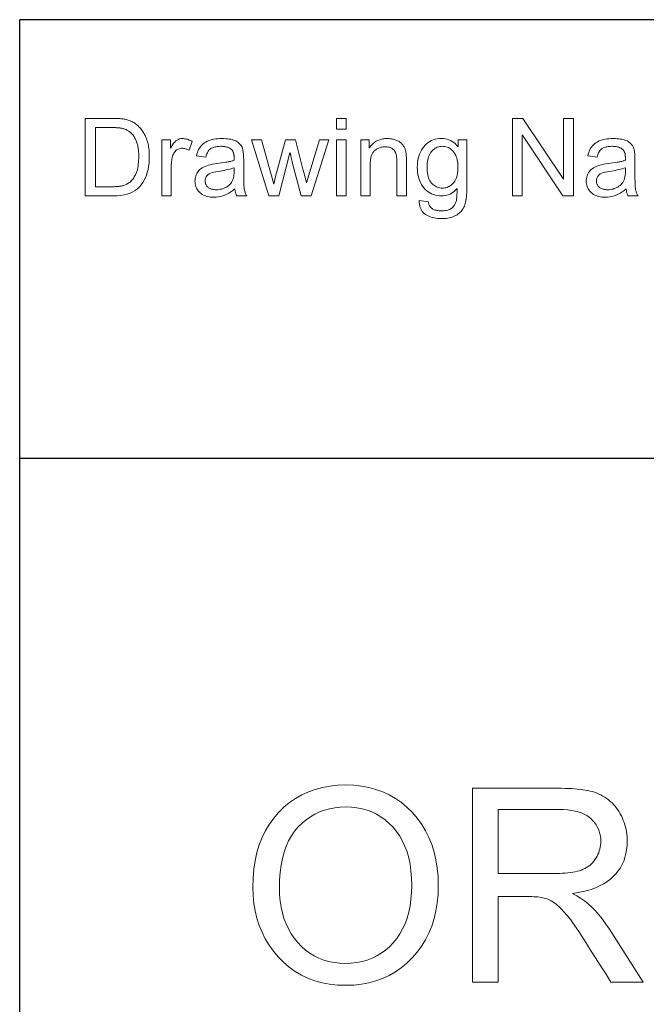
# Model space of a CAD drawing. Extents: x 0 to 841, y 0 to 594.
# Tile 17 of 69: x 458 to 491, y 52 to 103. Entities that reach past the tile are written whole.
import ezdxf

# ---------------------------------------------------------------- set-up
doc = ezdxf.new("R2010")
doc.units = 0

msp = doc.modelspace()

# ---------------------------------------------------------------- linework, layer by layer
at = {"color": 7, "lineweight": 25}
for p, q in [((458.29, 20), (458.29, 102.684)), ((821, 102.684), (458.29, 102.684)), ((458.29, 80.055), (821, 80.055))]:
    msp.add_line(p, q, dxfattribs=at)
at = {"color": 7, "lineweight": 13}
for points in [[(461.672, 97.589), (463.053, 97.589), (463.125, 97.589), (463.194, 97.588), (463.262, 97.586), (463.327, 97.583), (463.391, 97.58), (463.452, 97.576), (463.512, 97.571), (463.569, 97.565), (463.624, 97.559), (463.678, 97.552), (463.73, 97.544), (463.782, 97.533), (463.833, 97.521), (463.884, 97.506), (463.934, 97.489), (463.984, 97.47), (464.033, 97.448), (464.082, 97.425), (464.131, 97.4), (464.179, 97.372), (464.226, 97.342), (464.272, 97.311), (464.316, 97.276), (464.36, 97.24), (464.402, 97.202), (464.443, 97.161), (464.483, 97.119), (464.522, 97.074), (464.56, 97.027), (464.596, 96.978), (464.631, 96.927), (464.664, 96.874), (464.696, 96.82), (464.727, 96.765), (464.756, 96.708), (464.783, 96.65), (464.809, 96.59), (464.833, 96.528), (464.856, 96.465), (464.877, 96.401), (464.896, 96.334), (464.914, 96.265), (464.929, 96.193), (464.943, 96.118), (464.954, 96.04), (464.963, 95.96), (464.97, 95.877), (464.975, 95.791), (464.978, 95.702), (464.979, 95.611), (464.975, 95.437), (464.963, 95.27), (464.942, 95.109), (464.912, 94.954), (464.874, 94.806), (464.828, 94.663), (464.773, 94.528), (464.71, 94.398), (464.639, 94.275), (464.559, 94.158), (464.469, 94.05), (464.367, 93.953), (464.253, 93.868), (464.126, 93.794), (463.988, 93.731), (463.837, 93.68), (463.674, 93.64), (463.499, 93.612), (463.312, 93.595), (463.113, 93.589), (461.672, 93.589)], [(475.129, 97.032), (474.638, 97.032), (474.638, 97.589), (475.129, 97.589)], [(486.862, 93.589), (486.319, 93.589), (484.229, 96.73), (484.218, 96.73), (484.218, 93.589), (483.716, 93.589), (483.716, 97.589), (484.256, 97.589), (486.346, 94.449), (486.357, 94.449), (486.357, 97.589), (486.862, 97.589)], [(462.202, 94.064), (463.058, 94.064), (463.11, 94.064), (463.161, 94.065), (463.211, 94.067), (463.259, 94.069), (463.306, 94.072), (463.353, 94.076), (463.398, 94.08), (463.442, 94.085), (463.485, 94.09), (463.526, 94.097), (463.568, 94.104), (463.609, 94.114), (463.651, 94.126), (463.692, 94.141), (463.734, 94.157), (463.776, 94.176), (463.818, 94.197), (463.859, 94.221), (463.902, 94.246), (463.944, 94.274), (463.985, 94.305), (464.026, 94.339), (464.064, 94.377), (464.101, 94.419), (464.137, 94.465), (464.172, 94.514), (464.204, 94.567), (464.236, 94.624), (464.266, 94.684), (464.294, 94.749), (464.321, 94.817), (464.345, 94.889), (464.365, 94.966), (464.384, 95.047), (464.399, 95.132), (464.411, 95.221), (464.421, 95.315), (464.428, 95.413), (464.432, 95.515), (464.434, 95.622), (464.433, 95.681), (464.432, 95.74), (464.429, 95.798), (464.425, 95.856), (464.42, 95.912), (464.414, 95.968), (464.408, 96.023), (464.4, 96.077), (464.391, 96.13), (464.38, 96.182), (464.369, 96.234), (464.356, 96.285), (464.34, 96.335), (464.323, 96.384), (464.305, 96.431), (464.284, 96.478), (464.262, 96.525), (464.238, 96.57), (464.212, 96.614), (464.184, 96.657), (464.155, 96.699), (464.125, 96.738), (464.094, 96.775), (464.063, 96.81), (464.03, 96.843), (463.997, 96.873), (463.963, 96.901), (463.928, 96.927), (463.892, 96.95), (463.855, 96.971), (463.818, 96.99), (463.781, 97.008), (463.745, 97.024), (463.708, 97.038), (463.672, 97.051), (463.636, 97.063), (463.6, 97.072), (463.564, 97.081), (463.529, 97.087), (463.494, 97.092), (463.457, 97.097), (463.419, 97.1), (463.379, 97.104), (463.337, 97.106), (463.293, 97.109), (463.247, 97.111), (463.198, 97.112), (463.148, 97.113), (463.096, 97.114), (463.042, 97.114), (462.202, 97.114)], [(467.195, 96.394), (467.026, 95.941), (466.989, 95.961), (466.953, 95.979), (466.917, 95.995), (466.881, 96.009), (466.845, 96.021), (466.809, 96.03), (466.774, 96.038), (466.738, 96.043), (466.703, 96.046), (466.668, 96.047), (466.615, 96.045), (466.563, 96.038), (466.515, 96.025), (466.469, 96.008), (466.426, 95.986), (466.386, 95.959), (466.348, 95.926), (466.313, 95.889), (466.281, 95.847), (466.251, 95.8), (466.224, 95.749), (466.2, 95.694), (466.178, 95.635), (466.16, 95.571), (466.144, 95.504), (466.132, 95.433), (466.122, 95.358), (466.115, 95.279), (466.11, 95.196), (466.109, 95.109), (466.109, 93.589), (465.618, 93.589), (465.618, 96.484), (466.065, 96.484), (466.065, 96.047), (466.076, 96.047), (466.125, 96.143), (466.176, 96.228), (466.23, 96.303), (466.287, 96.369), (466.347, 96.424), (466.41, 96.469), (466.476, 96.504), (466.544, 96.529), (466.616, 96.544), (466.69, 96.549), (466.74, 96.548), (466.791, 96.543), (466.841, 96.535), (466.891, 96.525), (466.942, 96.511), (466.992, 96.493), (467.043, 96.473), (467.094, 96.45), (467.144, 96.423)], [(470.005, 93.589), (469.49, 93.589), (469.476, 93.617), (469.463, 93.647), (469.451, 93.679), (469.439, 93.712), (469.429, 93.747), (469.419, 93.783), (469.41, 93.821), (469.402, 93.861), (469.395, 93.903), (469.389, 93.946), (469.289, 93.866), (469.188, 93.793), (469.085, 93.729), (468.981, 93.674), (468.875, 93.627), (468.768, 93.589), (468.658, 93.559), (468.548, 93.538), (468.436, 93.525), (468.322, 93.521), (468.232, 93.523), (468.146, 93.53), (468.064, 93.541), (467.986, 93.557), (467.912, 93.578), (467.841, 93.603), (467.775, 93.633), (467.712, 93.668), (467.654, 93.706), (467.599, 93.75), (467.548, 93.797), (467.503, 93.848), (467.464, 93.901), (467.429, 93.957), (467.4, 94.016), (467.376, 94.078), (467.358, 94.143), (467.345, 94.211), (467.337, 94.282), (467.334, 94.356), (467.337, 94.427), (467.344, 94.495), (467.357, 94.56), (467.375, 94.624), (467.398, 94.684), (467.426, 94.742), (467.459, 94.798), (467.497, 94.851), (467.541, 94.901), (467.589, 94.949), (467.644, 94.994), (467.706, 95.036), (467.776, 95.075), (467.853, 95.111), (467.938, 95.143), (468.03, 95.173), (468.13, 95.199), (468.237, 95.222), (468.352, 95.242), (468.475, 95.259), (468.933, 95.327), (468.983, 95.335), (469.032, 95.344), (469.079, 95.353), (469.124, 95.363), (469.167, 95.373), (469.208, 95.383), (469.248, 95.394), (469.286, 95.405), (469.322, 95.416), (469.356, 95.428), (469.356, 95.471), (469.355, 95.511), (469.355, 95.549), (469.354, 95.584), (469.352, 95.617), (469.351, 95.647), (469.349, 95.674), (469.347, 95.699), (469.345, 95.721), (469.342, 95.74), (469.339, 95.759), (469.335, 95.777), (469.329, 95.796), (469.323, 95.815), (469.315, 95.834), (469.307, 95.853), (469.297, 95.872), (469.286, 95.891), (469.275, 95.911), (469.262, 95.93), (469.248, 95.949), (469.232, 95.968), (469.214, 95.986), (469.195, 96.003), (469.175, 96.019), (469.153, 96.034), (469.129, 96.049), (469.103, 96.063), (469.076, 96.076), (469.048, 96.088), (469.017, 96.1), (468.985, 96.11), (468.95, 96.119), (468.914, 96.127), (468.875, 96.133), (468.834, 96.139), (468.792, 96.143), (468.747, 96.146), (468.701, 96.148), (468.652, 96.148), (468.59, 96.147), (468.531, 96.144), (468.474, 96.138), (468.42, 96.13), (468.368, 96.119), (468.32, 96.106), (468.274, 96.091), (468.23, 96.073), (468.189, 96.053), (468.151, 96.031), (468.116, 96.006), (468.082, 95.976), (468.051, 95.942), (468.022, 95.905), (467.996, 95.863), (467.972, 95.818), (467.95, 95.768), (467.931, 95.714), (467.914, 95.656), (467.899, 95.594), (467.419, 95.657), (467.437, 95.744), (467.46, 95.826), (467.488, 95.904), (467.522, 95.978), (467.56, 96.047), (467.603, 96.111), (467.651, 96.172), (467.704, 96.227), (467.762, 96.279), (467.825, 96.326), (467.893, 96.368), (467.966, 96.406), (468.044, 96.44), (468.126, 96.469), (468.214, 96.494), (468.306, 96.514), (468.404, 96.529), (468.506, 96.541), (468.613, 96.547), (468.726, 96.549), (468.827, 96.548), (468.923, 96.543), (469.013, 96.536), (469.098, 96.525), (469.178, 96.511), (469.251, 96.494), (469.319, 96.474), (469.382, 96.451), (469.439, 96.425), (469.491, 96.395), (469.538, 96.364), (469.581, 96.331), (469.621, 96.297), (469.656, 96.262), (469.688, 96.225), (469.716, 96.187), (469.741, 96.148), (469.761, 96.108), (469.778, 96.066), (469.791, 96.023), (469.802, 95.978), (469.811, 95.931), (469.82, 95.881), (469.827, 95.828), (469.833, 95.773), (469.838, 95.716), (469.842, 95.656), (469.845, 95.593), (469.846, 95.528), (469.847, 95.461), (469.847, 94.8), (469.847, 94.684), (469.848, 94.575), (469.849, 94.474), (469.851, 94.382), (469.853, 94.297), (469.855, 94.22), (469.858, 94.151), (469.862, 94.09), (469.866, 94.037), (469.87, 93.991), (469.876, 93.95), (469.883, 93.909), (469.892, 93.869), (469.903, 93.828), (469.916, 93.788), (469.93, 93.748), (469.946, 93.708), (469.964, 93.668), (469.984, 93.628)], [(474.234, 96.484), (473.326, 93.589), (472.816, 93.589), (472.357, 95.327), (472.356, 95.329), (472.354, 95.336), (472.351, 95.348), (472.347, 95.365), (472.342, 95.386), (472.335, 95.412), (472.328, 95.442), (472.32, 95.477), (472.31, 95.517), (472.3, 95.562), (472.29, 95.607), (472.28, 95.647), (472.272, 95.683), (472.265, 95.715), (472.259, 95.743), (472.254, 95.767), (472.25, 95.786), (472.248, 95.801), (472.246, 95.812), (472.245, 95.818), (472.234, 95.818), (471.659, 93.589), (471.146, 93.589), (470.256, 96.484), (470.767, 96.484), (471.397, 94.192), (471.495, 94.582), (472.011, 96.484), (472.516, 96.484), (472.906, 94.967), (472.937, 94.847), (472.965, 94.738), (472.991, 94.639), (473.013, 94.552), (473.033, 94.475), (473.049, 94.409), (473.063, 94.354), (473.073, 94.31), (473.081, 94.277), (473.086, 94.255), (473.097, 94.255), (473.754, 96.484)], [(475.129, 93.589), (474.638, 93.589), (474.638, 96.484), (475.129, 96.484)], [(478.245, 93.589), (477.752, 93.589), (477.752, 95.349), (477.75, 95.435), (477.745, 95.516), (477.737, 95.591), (477.726, 95.66), (477.712, 95.724), (477.694, 95.782), (477.673, 95.835), (477.649, 95.882), (477.622, 95.924), (477.592, 95.96), (477.559, 95.992), (477.523, 96.02), (477.485, 96.045), (477.444, 96.067), (477.401, 96.085), (477.356, 96.1), (477.308, 96.112), (477.257, 96.12), (477.204, 96.125), (477.149, 96.127), (477.105, 96.125), (477.062, 96.122), (477.02, 96.117), (476.978, 96.11), (476.936, 96.1), (476.895, 96.088), (476.854, 96.074), (476.814, 96.058), (476.774, 96.04), (476.735, 96.02), (476.697, 95.998), (476.662, 95.974), (476.628, 95.948), (476.597, 95.921), (476.568, 95.892), (476.542, 95.861), (476.518, 95.828), (476.495, 95.794), (476.476, 95.758), (476.458, 95.72), (476.443, 95.68), (476.429, 95.636), (476.416, 95.589), (476.406, 95.539), (476.397, 95.486), (476.389, 95.43), (476.384, 95.37), (476.38, 95.307), (476.377, 95.241), (476.376, 95.172), (476.376, 93.589), (475.885, 93.589), (475.885, 96.484), (476.327, 96.484), (476.327, 96.075), (476.338, 96.075), (476.37, 96.121), (476.403, 96.165), (476.438, 96.206), (476.474, 96.246), (476.512, 96.282), (476.551, 96.317), (476.591, 96.349), (476.633, 96.379), (476.677, 96.406), (476.721, 96.431), (476.768, 96.453), (476.816, 96.474), (476.865, 96.491), (476.915, 96.507), (476.967, 96.52), (477.021, 96.53), (477.076, 96.539), (477.132, 96.545), (477.19, 96.548), (477.249, 96.549), (477.295, 96.549), (477.341, 96.546), (477.387, 96.542), (477.432, 96.536), (477.477, 96.529), (477.523, 96.52), (477.568, 96.509), (477.613, 96.497), (477.658, 96.483), (477.702, 96.468), (477.746, 96.45), (477.788, 96.432), (477.828, 96.411), (477.866, 96.389), (477.902, 96.365), (477.936, 96.34), (477.968, 96.313), (477.998, 96.284), (478.027, 96.254), (478.053, 96.222), (478.077, 96.189), (478.1, 96.156), (478.121, 96.122), (478.139, 96.088), (478.156, 96.053), (478.171, 96.018), (478.185, 95.982), (478.196, 95.946), (478.205, 95.91), (478.213, 95.873), (478.219, 95.834), (478.224, 95.793), (478.229, 95.75), (478.234, 95.703), (478.237, 95.655), (478.24, 95.603), (478.242, 95.549), (478.244, 95.492), (478.245, 95.433), (478.245, 95.371)], [(481.359, 93.979), (481.357, 93.859), (481.354, 93.745), (481.348, 93.637), (481.339, 93.536), (481.328, 93.441), (481.314, 93.352), (481.298, 93.269), (481.28, 93.193), (481.259, 93.122), (481.236, 93.058), (481.209, 92.999), (481.179, 92.942), (481.145, 92.888), (481.107, 92.837), (481.065, 92.788), (481.02, 92.742), (480.97, 92.699), (480.917, 92.658), (480.86, 92.62), (480.799, 92.585), (480.735, 92.553), (480.669, 92.524), (480.6, 92.499), (480.529, 92.477), (480.455, 92.458), (480.379, 92.443), (480.3, 92.431), (480.219, 92.423), (480.135, 92.417), (480.049, 92.416), (479.952, 92.418), (479.859, 92.425), (479.769, 92.435), (479.682, 92.451), (479.599, 92.47), (479.518, 92.494), (479.442, 92.523), (479.368, 92.555), (479.297, 92.593), (479.23, 92.634), (479.168, 92.68), (479.112, 92.732), (479.063, 92.79), (479.021, 92.853), (478.985, 92.922), (478.955, 92.996), (478.932, 93.076), (478.916, 93.161), (478.906, 93.252), (478.903, 93.349), (479.38, 93.275), (479.387, 93.231), (479.397, 93.188), (479.409, 93.148), (479.424, 93.11), (479.442, 93.075), (479.463, 93.041), (479.486, 93.011), (479.512, 92.982), (479.541, 92.956), (479.573, 92.931), (479.607, 92.91), (479.644, 92.89), (479.684, 92.873), (479.727, 92.858), (479.773, 92.846), (479.821, 92.835), (479.873, 92.827), (479.927, 92.821), (479.984, 92.818), (480.043, 92.817), (480.118, 92.818), (480.188, 92.823), (480.254, 92.831), (480.316, 92.842), (480.374, 92.856), (480.428, 92.873), (480.478, 92.893), (480.524, 92.916), (480.565, 92.943), (480.603, 92.972), (480.637, 93.004), (480.668, 93.037), (480.697, 93.072), (480.723, 93.108), (480.746, 93.145), (480.766, 93.184), (480.784, 93.224), (480.798, 93.265), (480.81, 93.308), (480.82, 93.352), (480.827, 93.398), (480.834, 93.448), (480.84, 93.501), (480.845, 93.558), (480.849, 93.618), (480.853, 93.681), (480.856, 93.748), (480.858, 93.818), (480.859, 93.891), (480.859, 93.968), (480.794, 93.896), (480.725, 93.832), (480.653, 93.775), (480.577, 93.726), (480.498, 93.684), (480.416, 93.65), (480.331, 93.623), (480.242, 93.604), (480.15, 93.593), (480.054, 93.589), (479.944, 93.593), (479.837, 93.606), (479.736, 93.627), (479.638, 93.656), (479.545, 93.693), (479.457, 93.739), (479.373, 93.794), (479.293, 93.856), (479.218, 93.927), (479.147, 94.007), (479.082, 94.092), (479.024, 94.182), (478.973, 94.277), (478.928, 94.375), (478.89, 94.479), (478.859, 94.586), (478.836, 94.698), (478.818, 94.814), (478.808, 94.935), (478.805, 95.06), (478.808, 95.185), (478.818, 95.307), (478.835, 95.424), (478.858, 95.536), (478.888, 95.645), (478.925, 95.749), (478.968, 95.849), (479.018, 95.945), (479.074, 96.037), (479.138, 96.124), (479.207, 96.205), (479.281, 96.277), (479.36, 96.341), (479.445, 96.396), (479.535, 96.443), (479.629, 96.481), (479.729, 96.511), (479.834, 96.532), (479.945, 96.545), (480.06, 96.549), (480.161, 96.545), (480.257, 96.533), (480.35, 96.512), (480.44, 96.484), (480.525, 96.446), (480.607, 96.401), (480.684, 96.348), (480.758, 96.286), (480.828, 96.216), (480.895, 96.137), (480.906, 96.137), (480.906, 96.484), (481.359, 96.484)], [(480.101, 93.99), (480.163, 93.993), (480.223, 94), (480.283, 94.013), (480.34, 94.03), (480.397, 94.053), (480.452, 94.08), (480.505, 94.112), (480.557, 94.15), (480.608, 94.192), (480.657, 94.24), (480.704, 94.293), (480.745, 94.353), (480.781, 94.42), (480.813, 94.493), (480.84, 94.574), (480.861, 94.661), (480.878, 94.754), (480.891, 94.855), (480.898, 94.962), (480.9, 95.076), (480.898, 95.177), (480.891, 95.274), (480.879, 95.365), (480.863, 95.452), (480.842, 95.534), (480.817, 95.611), (480.787, 95.684), (480.752, 95.751), (480.712, 95.814), (480.668, 95.871), (480.621, 95.924), (480.571, 95.971), (480.519, 96.013), (480.465, 96.049), (480.409, 96.079), (480.351, 96.104), (480.29, 96.123), (480.227, 96.137), (480.162, 96.146), (480.095, 96.148), (480.027, 96.146), (479.961, 96.137), (479.897, 96.123), (479.837, 96.103), (479.778, 96.077), (479.723, 96.046), (479.67, 96.009), (479.619, 95.967), (479.572, 95.919), (479.526, 95.865), (479.485, 95.806), (479.447, 95.743), (479.414, 95.675), (479.386, 95.604), (479.362, 95.528), (479.342, 95.448), (479.327, 95.364), (479.316, 95.276), (479.309, 95.184), (479.307, 95.087), (479.309, 94.976), (479.316, 94.871), (479.328, 94.772), (479.344, 94.68), (479.364, 94.593), (479.39, 94.513), (479.42, 94.439), (479.454, 94.371), (479.494, 94.309), (479.537, 94.253), (479.584, 94.203), (479.634, 94.159), (479.685, 94.119), (479.738, 94.085), (479.793, 94.056), (479.851, 94.032), (479.91, 94.014), (479.972, 94.001), (480.035, 93.993)], [(490.194, 93.589), (489.678, 93.589), (489.664, 93.617), (489.651, 93.647), (489.639, 93.679), (489.628, 93.712), (489.617, 93.747), (489.607, 93.783), (489.599, 93.821), (489.591, 93.861), (489.583, 93.903), (489.577, 93.946), (489.477, 93.866), (489.376, 93.793), (489.273, 93.729), (489.169, 93.674), (489.063, 93.627), (488.956, 93.589), (488.847, 93.559), (488.736, 93.538), (488.624, 93.525), (488.51, 93.521), (488.42, 93.523), (488.334, 93.53), (488.252, 93.541), (488.174, 93.557), (488.1, 93.578), (488.03, 93.603), (487.963, 93.633), (487.901, 93.668), (487.842, 93.706), (487.787, 93.75), (487.737, 93.797), (487.692, 93.848), (487.652, 93.901), (487.618, 93.957), (487.589, 94.016), (487.565, 94.078), (487.546, 94.143), (487.533, 94.211), (487.525, 94.282), (487.522, 94.356), (487.525, 94.427), (487.533, 94.495), (487.545, 94.56), (487.563, 94.624), (487.586, 94.684), (487.614, 94.742), (487.647, 94.798), (487.686, 94.851), (487.729, 94.901), (487.777, 94.949), (487.832, 94.994), (487.895, 95.036), (487.964, 95.075), (488.042, 95.111), (488.126, 95.143), (488.219, 95.173), (488.318, 95.199), (488.426, 95.222), (488.541, 95.242), (488.663, 95.259), (489.121, 95.327), (489.172, 95.335), (489.22, 95.344), (489.267, 95.353), (489.312, 95.363), (489.355, 95.373), (489.397, 95.383), (489.436, 95.394), (489.474, 95.405), (489.51, 95.416), (489.544, 95.428), (489.544, 95.471), (489.544, 95.511), (489.543, 95.549), (489.542, 95.584), (489.541, 95.617), (489.539, 95.647), (489.537, 95.674), (489.535, 95.699), (489.533, 95.721), (489.531, 95.74), (489.527, 95.759), (489.523, 95.777), (489.518, 95.796), (489.511, 95.815), (489.504, 95.834), (489.495, 95.853), (489.485, 95.872), (489.475, 95.891), (489.463, 95.911), (489.45, 95.93), (489.436, 95.949), (489.42, 95.968), (489.403, 95.986), (489.384, 96.003), (489.363, 96.019), (489.341, 96.034), (489.317, 96.049), (489.292, 96.063), (489.264, 96.076), (489.236, 96.088), (489.205, 96.1), (489.173, 96.11), (489.138, 96.119), (489.102, 96.127), (489.063, 96.133), (489.023, 96.139), (488.98, 96.143), (488.935, 96.146), (488.889, 96.148), (488.84, 96.148), (488.778, 96.147), (488.719, 96.144), (488.662, 96.138), (488.608, 96.13), (488.557, 96.119), (488.508, 96.106), (488.462, 96.091), (488.418, 96.073), (488.378, 96.053), (488.34, 96.031), (488.304, 96.006), (488.27, 95.976), (488.239, 95.942), (488.211, 95.905), (488.184, 95.863), (488.16, 95.818), (488.138, 95.768), (488.119, 95.714), (488.102, 95.656), (488.087, 95.594), (487.607, 95.657), (487.625, 95.744), (487.648, 95.826), (487.677, 95.904), (487.71, 95.978), (487.748, 96.047), (487.791, 96.111), (487.839, 96.172), (487.892, 96.227), (487.95, 96.279), (488.013, 96.326), (488.081, 96.368), (488.154, 96.406), (488.232, 96.44), (488.315, 96.469), (488.402, 96.494), (488.495, 96.514), (488.592, 96.529), (488.694, 96.541), (488.802, 96.547), (488.914, 96.549), (489.015, 96.548), (489.111, 96.543), (489.202, 96.536), (489.286, 96.525), (489.366, 96.511), (489.44, 96.494), (489.508, 96.474), (489.57, 96.451), (489.628, 96.425), (489.679, 96.395), (489.726, 96.364), (489.769, 96.331), (489.809, 96.297), (489.844, 96.262), (489.876, 96.225), (489.904, 96.187), (489.929, 96.148), (489.949, 96.108), (489.966, 96.066), (489.979, 96.023), (489.99, 95.978), (489.999, 95.931), (490.008, 95.881), (490.015, 95.828), (490.021, 95.773), (490.026, 95.716), (490.03, 95.656), (490.033, 95.593), (490.035, 95.528), (490.035, 95.461), (490.035, 94.8), (490.036, 94.684), (490.036, 94.575), (490.037, 94.474), (490.039, 94.382), (490.041, 94.297), (490.044, 94.22), (490.047, 94.151), (490.05, 94.09), (490.054, 94.037), (490.058, 93.991), (490.064, 93.95), (490.071, 93.909), (490.08, 93.869), (490.091, 93.828), (490.104, 93.788), (490.118, 93.748), (490.134, 93.708), (490.152, 93.668), (490.172, 93.628)], [(469.356, 94.863), (469.356, 95.041), (469.277, 95.015), (469.195, 94.991), (469.11, 94.968), (469.021, 94.947), (468.928, 94.926), (468.832, 94.906), (468.733, 94.887), (468.63, 94.869), (468.524, 94.853), (468.415, 94.837), (468.309, 94.819), (468.214, 94.794), (468.131, 94.763), (468.058, 94.726), (467.997, 94.682), (467.947, 94.632), (467.908, 94.575), (467.88, 94.512), (467.863, 94.443), (467.858, 94.367), (467.859, 94.328), (467.864, 94.29), (467.871, 94.253), (467.882, 94.218), (467.895, 94.185), (467.912, 94.153), (467.931, 94.122), (467.954, 94.092), (467.979, 94.064), (468.008, 94.038), (468.039, 94.013), (468.073, 93.991), (468.11, 93.972), (468.149, 93.955), (468.191, 93.941), (468.235, 93.929), (468.282, 93.92), (468.332, 93.913), (468.384, 93.91), (468.439, 93.908), (468.511, 93.91), (468.581, 93.917), (468.649, 93.928), (468.716, 93.943), (468.781, 93.963), (468.844, 93.986), (468.905, 94.015), (468.965, 94.047), (469.023, 94.084), (469.079, 94.125), (469.132, 94.172), (469.179, 94.224), (469.22, 94.283), (469.256, 94.347), (469.287, 94.418), (469.312, 94.495), (469.331, 94.578), (469.345, 94.667), (469.353, 94.762)], [(489.544, 94.863), (489.544, 95.041), (489.465, 95.015), (489.383, 94.991), (489.298, 94.968), (489.209, 94.947), (489.116, 94.926), (489.021, 94.906), (488.921, 94.887), (488.819, 94.869), (488.712, 94.853), (488.603, 94.837), (488.497, 94.819), (488.402, 94.794), (488.319, 94.763), (488.247, 94.726), (488.185, 94.682), (488.135, 94.632), (488.096, 94.575), (488.068, 94.512), (488.052, 94.443), (488.046, 94.367), (488.048, 94.328), (488.052, 94.29), (488.06, 94.253), (488.07, 94.218), (488.084, 94.185), (488.1, 94.153), (488.12, 94.122), (488.142, 94.092), (488.168, 94.064), (488.196, 94.038), (488.228, 94.013), (488.262, 93.991), (488.298, 93.972), (488.337, 93.955), (488.379, 93.941), (488.423, 93.929), (488.471, 93.92), (488.52, 93.913), (488.572, 93.91), (488.627, 93.908), (488.699, 93.91), (488.769, 93.917), (488.837, 93.928), (488.904, 93.943), (488.969, 93.963), (489.032, 93.986), (489.093, 94.015), (489.153, 94.047), (489.211, 94.084), (489.267, 94.125), (489.32, 94.172), (489.367, 94.224), (489.408, 94.283), (489.444, 94.347), (489.475, 94.418), (489.5, 94.495), (489.519, 94.578), (489.533, 94.667), (489.541, 94.762)], [(475.114, 63.184), (475.527, 63.169), (475.924, 63.127), (476.306, 63.055), (476.673, 62.956), (477.024, 62.827), (477.36, 62.67), (477.681, 62.485), (477.987, 62.271), (478.277, 62.029), (478.552, 61.758), (478.806, 61.464), (479.033, 61.151), (479.234, 60.821), (479.408, 60.472), (479.555, 60.106), (479.675, 59.721), (479.769, 59.318), (479.836, 58.896), (479.876, 58.457), (479.889, 57.999), (479.876, 57.543), (479.835, 57.105), (479.768, 56.686), (479.674, 56.284), (479.553, 55.901), (479.405, 55.536), (479.231, 55.189), (479.029, 54.861), (478.801, 54.55), (478.545, 54.258), (478.269, 53.989), (477.978, 53.748), (477.672, 53.536), (477.351, 53.352), (477.016, 53.196), (476.665, 53.069), (476.3, 52.97), (475.919, 52.899), (475.524, 52.857), (475.114, 52.843), (474.69, 52.857), (474.283, 52.901), (473.893, 52.975), (473.52, 53.077), (473.163, 53.209), (472.824, 53.371), (472.501, 53.561), (472.196, 53.781), (471.907, 54.03), (471.635, 54.309), (471.385, 54.609), (471.161, 54.922), (470.964, 55.247), (470.793, 55.586), (470.648, 55.938), (470.529, 56.302), (470.437, 56.68), (470.371, 57.07), (470.332, 57.474), (470.319, 57.89), (470.332, 58.372), (470.372, 58.833), (470.439, 59.274), (470.532, 59.693), (470.652, 60.091), (470.799, 60.468), (470.972, 60.825), (471.172, 61.16), (471.399, 61.475), (471.652, 61.768), (471.927, 62.037), (472.218, 62.278), (472.524, 62.49), (472.846, 62.674), (473.185, 62.83), (473.539, 62.957), (473.909, 63.056), (474.295, 63.127), (474.696, 63.169)], [(490.462, 53.013), (488.798, 53.013), (488.51, 53.467), (488.245, 53.884), (488.003, 54.265), (487.784, 54.61), (487.587, 54.918), (487.413, 55.19), (487.261, 55.425), (487.132, 55.624), (487.026, 55.786), (486.942, 55.912), (486.87, 56.018), (486.796, 56.122), (486.722, 56.222), (486.647, 56.319), (486.571, 56.413), (486.495, 56.504), (486.418, 56.591), (486.34, 56.676), (486.261, 56.758), (486.182, 56.836), (486.102, 56.911), (486.024, 56.979), (485.947, 57.042), (485.87, 57.099), (485.795, 57.151), (485.72, 57.197), (485.646, 57.237), (485.574, 57.272), (485.502, 57.301), (485.431, 57.324), (485.359, 57.344), (485.282, 57.361), (485.2, 57.376), (485.114, 57.39), (485.023, 57.401), (484.927, 57.41), (484.828, 57.417), (484.723, 57.422), (484.614, 57.425), (484.5, 57.426), (482.972, 57.426), (482.972, 53.013), (481.649, 53.013), (481.649, 63.013), (486.076, 63.013), (486.254, 63.012), (486.427, 63.008), (486.594, 63.003), (486.755, 62.995), (486.91, 62.984), (487.059, 62.971), (487.202, 62.956), (487.34, 62.939), (487.471, 62.919), (487.597, 62.897), (487.718, 62.871), (487.837, 62.84), (487.952, 62.805), (488.064, 62.763), (488.173, 62.717), (488.28, 62.666), (488.383, 62.609), (488.483, 62.548), (488.581, 62.481), (488.675, 62.409), (488.765, 62.333), (488.852, 62.253), (488.934, 62.169), (489.012, 62.081), (489.085, 61.989), (489.154, 61.893), (489.219, 61.794), (489.279, 61.69), (489.336, 61.583), (489.388, 61.471), (489.435, 61.358), (489.477, 61.243), (489.515, 61.126), (489.547, 61.009), (489.574, 60.89), (489.597, 60.77), (489.614, 60.649), (489.627, 60.526), (489.634, 60.403), (489.637, 60.278), (489.629, 60.056), (489.608, 59.843), (489.572, 59.638), (489.522, 59.443), (489.458, 59.256), (489.379, 59.079), (489.286, 58.91), (489.178, 58.75), (489.056, 58.599), (488.92, 58.456), (488.771, 58.324), (488.608, 58.201), (488.432, 58.089), (488.243, 57.986), (488.04, 57.894), (487.825, 57.811), (487.597, 57.739), (487.355, 57.677), (487.101, 57.625), (486.833, 57.583), (486.833, 57.556), (487.032, 57.458), (487.229, 57.341), (487.424, 57.206), (487.616, 57.052), (487.805, 56.879), (487.992, 56.688), (488.177, 56.477), (488.359, 56.249), (488.539, 56.001), (488.716, 55.735)], [(475.1, 53.975), (475.399, 53.986), (475.686, 54.017), (475.961, 54.071), (476.225, 54.145), (476.478, 54.241), (476.718, 54.358), (476.948, 54.496), (477.165, 54.656), (477.372, 54.837), (477.566, 55.039), (477.746, 55.26), (477.907, 55.498), (478.049, 55.752), (478.172, 56.023), (478.277, 56.311), (478.362, 56.616), (478.429, 56.937), (478.478, 57.274), (478.507, 57.628), (478.518, 57.999), (478.508, 58.381), (478.479, 58.744), (478.431, 59.089), (478.363, 59.416), (478.277, 59.725), (478.17, 60.016), (478.045, 60.289), (477.9, 60.545), (477.736, 60.782), (477.553, 61.001), (477.355, 61.2), (477.147, 61.379), (476.929, 61.537), (476.701, 61.673), (476.464, 61.789), (476.216, 61.883), (475.959, 61.957), (475.692, 62.009), (475.415, 62.041), (475.128, 62.051), (474.833, 62.041), (474.549, 62.01), (474.275, 61.959), (474.012, 61.886), (473.76, 61.794), (473.518, 61.68), (473.288, 61.547), (473.067, 61.392), (472.857, 61.217), (472.658, 61.021), (472.474, 60.804), (472.31, 60.565), (472.164, 60.304), (472.039, 60.022), (471.932, 59.717), (471.845, 59.39), (471.777, 59.041), (471.729, 58.67), (471.7, 58.278), (471.69, 57.863), (471.699, 57.522), (471.728, 57.194), (471.775, 56.879), (471.842, 56.578), (471.927, 56.29), (472.031, 56.015), (472.154, 55.754), (472.297, 55.506), (472.458, 55.271), (472.638, 55.049), (472.833, 54.845), (473.04, 54.662), (473.258, 54.501), (473.487, 54.362), (473.728, 54.243), (473.98, 54.147), (474.243, 54.072), (474.517, 54.018), (474.803, 53.986)], [(482.972, 58.613), (485.81, 58.613), (485.978, 58.615), (486.139, 58.619), (486.293, 58.627), (486.44, 58.637), (486.58, 58.65), (486.712, 58.666), (486.838, 58.685), (486.956, 58.707), (487.067, 58.732), (487.171, 58.76), (487.269, 58.792), (487.363, 58.83), (487.453, 58.873), (487.54, 58.922), (487.622, 58.976), (487.7, 59.035), (487.774, 59.101), (487.844, 59.171), (487.91, 59.248), (487.972, 59.33), (488.029, 59.415), (488.08, 59.503), (488.125, 59.593), (488.164, 59.684), (488.197, 59.778), (488.224, 59.874), (488.245, 59.972), (488.26, 60.072), (488.269, 60.174), (488.272, 60.278), (488.267, 60.412), (488.252, 60.542), (488.228, 60.669), (488.193, 60.791), (488.148, 60.909), (488.093, 61.023), (488.028, 61.132), (487.954, 61.238), (487.869, 61.34), (487.774, 61.437), (487.668, 61.528), (487.549, 61.609), (487.417, 61.681), (487.272, 61.743), (487.114, 61.795), (486.944, 61.838), (486.76, 61.872), (486.563, 61.896), (486.353, 61.91), (486.13, 61.915), (482.972, 61.915)]]:
    msp.add_lwpolyline(points, close=True, dxfattribs=at)

doc.saveas('drawing.dxf')
